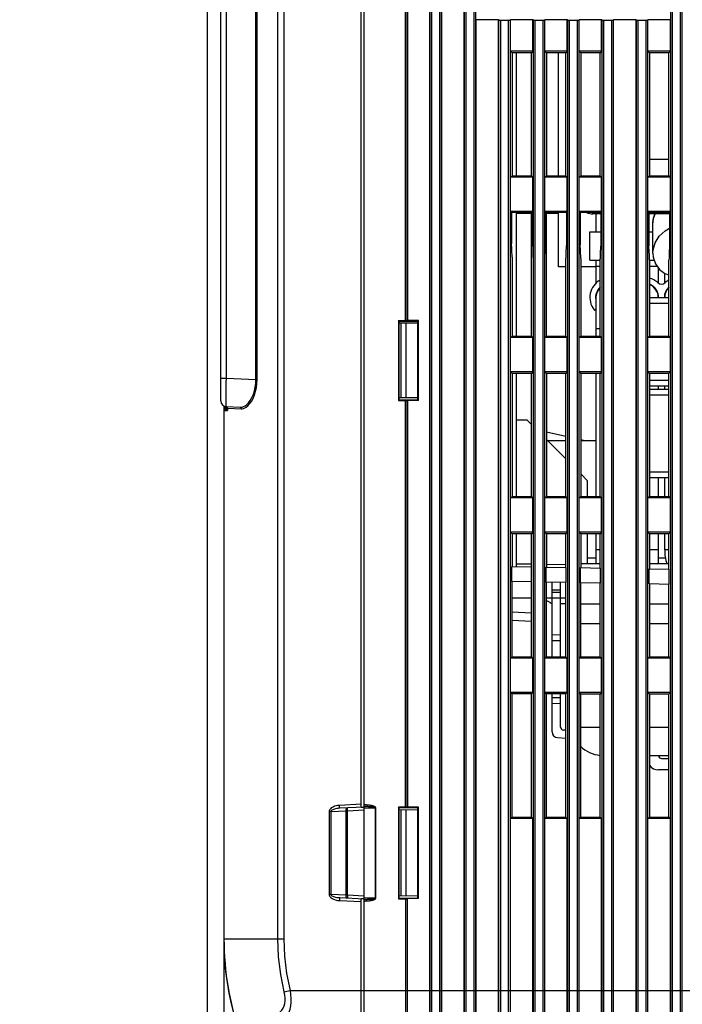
# Model space of a CAD drawing. Extents: x 28 to 410, y 36 to 287.
# Tile 17 of 40: x 127 to 156, y 152 to 195. Entities that reach past the tile are written whole.
import ezdxf

# ---------------------------------------------------------------- set-up
doc = ezdxf.new("R2010")
doc.units = 0
doc.header["$LTSCALE"] = 23.1
doc.layers.get('0').update_dxf_attribs({"linetype": 'CONTINUOUS'})
doc.layers.add('ALL_DIM', color=7, linetype='CONTINUOUS')
doc.dimstyles.get("Standard").update_dxf_attribs({"dimtxt": 2.5, "dimasz": 2.5, "dimexe": 1.25, "dimexo": 0.625, "dimtad": 1, "dimcen": 2.5, "dimazin": 3, "dimtfac": 1, "dimtmove": 0, "dimatfit": 3})

# ---------------------------------------------------------------- blocks, each defined once
blk = doc.blocks.new('_OPEN')
at = {"color": 0, "linetype": 'BYBLOCK'}
for p, q in [((0, 0), (-1, 0.25)), ((-1, -0.25), (0, 0)), ((-1, 0), (0, 0))]:
    blk.add_line(p, q, dxfattribs=at)
blk = doc.blocks.new('*D17')
at = {"layer": 'ALL_DIM', "color": 2, "linetype": 'CONTINUOUS'}
for p, q in [((135.451, 201.892), (135.451, 129.964)), ((136.175, 176.46), (136.175, 129.964)), ((135.451, 130.964), (127.27, 130.964)), ((127.27, 130.964), (135.813, 130.964)), ((141.175, 130.964), (135.813, 130.964)), ((136.175, 130.964), (141.175, 130.964))]:
    blk.add_line(p, q, dxfattribs=at)
at = {"layer": 'ALL_DIM', "color": 2, "linetype": 'CONTINUOUS', "xscale": 2, "yscale": 2, "zscale": 2}
for p, rotation in [((135.451, 130.964), 360), ((136.175, 130.964), 180)]:
    blk.add_blockref('_OPEN', p, dxfattribs=dict(at, rotation=rotation))
blk = doc.blocks.new('*D18')
at = {"layer": 'ALL_DIM', "color": 2, "linetype": 'CONTINUOUS'}
for p, q in [((136.175, 176.46), (136.175, 129.964)), ((185.425, 146.932), (185.425, 129.964)), ((136.175, 130.964), (160.8, 130.964)), ((185.425, 130.964), (160.8, 130.964))]:
    blk.add_line(p, q, dxfattribs=at)
at = {"layer": 'ALL_DIM', "color": 2, "linetype": 'CONTINUOUS', "xscale": 2, "yscale": 2, "zscale": 2, "rotation": 180}
blk.add_blockref('_OPEN', (136.175, 130.964), dxfattribs=at)
at = {"layer": 'ALL_DIM', "color": 2, "linetype": 'CONTINUOUS', "xscale": 2, "yscale": 2, "zscale": 2}
blk.add_blockref('_OPEN', (185.425, 130.964), dxfattribs=at)

msp = doc.modelspace()

# ---------------------------------------------------------------- linework, layer by layer
at = {"color": 7, "linetype": 'CONTINUOUS'}
for p, q in [((142.3, 146.885), (142.3, 234.385)), ((145.164, 150.839), (145.164, 230.432)), ((145.169, 230.485), (145.169, 150.786)), ((145.243, 230.574), (145.243, 150.697)), ((145.606, 150.697), (145.606, 230.574)), ((145.681, 150.786), (145.681, 230.485)), ((145.686, 150.839), (145.686, 230.432)), ((146.664, 150.839), (146.664, 230.432)), ((146.669, 230.485), (146.669, 150.786)), ((146.743, 230.574), (146.743, 150.697)), ((147.106, 150.697), (147.106, 230.574)), ((147.181, 150.786), (147.181, 230.485)), ((155.669, 230.485), (155.669, 150.786)), ((155.743, 230.574), (155.743, 150.697)), ((156.106, 150.697), (156.106, 230.574)), ((156.181, 150.786), (156.181, 230.485)), ((142.175, 160.136), (142.175, 201.885)), ((144.106, 181.385), (144.106, 201.885)), ((144.181, 181.382), (144.181, 201.889)), ((144.186, 201.892), (144.186, 181.379)), ((136.05, 177.873), (136.05, 199.136)), ((136.287, 178.871), (136.287, 199.134)), ((137.577, 178.804), (137.577, 199.123)), ((137.628, 178.804), (137.628, 199.123)), ((138.533, 154.385), (138.533, 199.115)), ((138.808, 154.385), (138.808, 199.112)), ((147.186, 194.51), (147.196, 194.521)), ((147.186, 150.839), (147.186, 194.51)), ((148.164, 194.51), (147.186, 194.51)), ((148.164, 150.839), (148.164, 194.51)), ((148.169, 194.505), (148.164, 194.51)), ((148.169, 194.505), (148.169, 150.786)), ((148.243, 194.499), (148.243, 150.697)), ((148.243, 194.499), (148.606, 194.499)), ((148.606, 150.697), (148.606, 194.499)), ((148.686, 194.51), (148.681, 194.505)), ((148.681, 150.786), (148.681, 194.505)), ((148.686, 193.135), (148.686, 194.51)), ((149.664, 194.51), (148.686, 194.51)), ((149.664, 193.135), (149.664, 194.51)), ((149.669, 194.505), (149.664, 194.51)), ((149.669, 194.505), (149.669, 150.786)), ((149.743, 194.499), (149.743, 150.697)), ((149.743, 194.499), (150.106, 194.499)), ((150.106, 150.697), (150.106, 194.499)), ((150.186, 194.51), (150.181, 194.505)), ((150.181, 150.786), (150.181, 194.505)), ((150.186, 193.135), (150.186, 194.51)), ((151.164, 194.51), (150.186, 194.51)), ((151.164, 193.135), (151.164, 194.51)), ((151.169, 194.505), (151.164, 194.51)), ((151.169, 194.505), (151.169, 150.786)), ((151.243, 194.499), (151.243, 150.697)), ((151.243, 194.499), (151.606, 194.499)), ((151.606, 150.697), (151.606, 194.499)), ((151.686, 194.51), (151.681, 194.505)), ((151.681, 150.786), (151.681, 194.505)), ((151.686, 193.135), (151.686, 194.51)), ((152.664, 194.51), (151.686, 194.51)), ((152.664, 193.135), (152.664, 194.51)), ((152.669, 194.505), (152.664, 194.51)), ((152.669, 194.505), (152.669, 150.786)), ((152.743, 194.499), (152.743, 150.697)), ((152.743, 194.499), (153.106, 194.499)), ((153.106, 150.697), (153.106, 194.499)), ((153.186, 194.51), (153.181, 194.505)), ((153.181, 150.786), (153.181, 194.505)), ((153.186, 150.839), (153.186, 194.51)), ((154.164, 194.51), (153.186, 194.51)), ((154.164, 150.839), (154.164, 194.51)), ((154.169, 194.505), (154.164, 194.51)), ((154.169, 194.505), (154.169, 150.786)), ((154.243, 194.499), (154.243, 150.697)), ((154.243, 194.499), (154.606, 194.499)), ((154.606, 150.697), (154.606, 194.499)), ((154.686, 194.51), (154.681, 194.505)), ((154.681, 150.786), (154.681, 194.505)), ((154.686, 193.135), (154.686, 194.51)), ((155.664, 194.51), (154.686, 194.51)), ((155.664, 194.51), (155.653, 194.521)), ((155.664, 193.135), (155.664, 194.51)), ((148.686, 193.135), (148.755, 193.066)), ((149.664, 193.135), (148.686, 193.135)), ((149.596, 193.067), (148.755, 193.066)), ((148.755, 193.066), (148.755, 187.704)), ((148.95, 187.704), (148.95, 193.067)), ((149.664, 193.135), (149.596, 193.067)), ((149.596, 187.703), (149.596, 193.067)), ((150.186, 193.135), (150.253, 193.068)), ((151.164, 193.135), (150.186, 193.135)), ((151.097, 193.069), (150.253, 193.068)), ((150.253, 193.068), (150.253, 187.703)), ((150.775, 187.702), (150.775, 193.068)), ((151.164, 193.135), (151.097, 193.069)), ((151.097, 187.702), (151.097, 193.069)), ((151.686, 193.135), (151.751, 193.07)), ((152.664, 193.135), (151.686, 193.135)), ((151.751, 193.07), (151.751, 187.701)), ((152.599, 193.07), (151.751, 193.07)), ((152.664, 193.135), (152.599, 193.07)), ((152.599, 187.7), (152.599, 193.07)), ((154.686, 193.135), (154.748, 193.073)), ((155.664, 193.135), (154.686, 193.135)), ((155.602, 193.074), (154.748, 193.073)), ((154.748, 193.073), (154.748, 187.698)), ((155.664, 193.135), (155.602, 193.074)), ((155.602, 187.697), (155.602, 193.074)), ((155.602, 188.417), (154.748, 188.417)), ((148.686, 187.635), (148.755, 187.704)), ((148.686, 186.135), (148.686, 187.635)), ((149.664, 187.635), (148.686, 187.635)), ((148.755, 187.704), (149.596, 187.703)), ((149.664, 187.635), (149.596, 187.703)), ((149.664, 186.135), (149.664, 187.635)), ((150.186, 187.635), (150.253, 187.703)), ((150.186, 186.135), (150.186, 187.635)), ((151.164, 187.635), (150.186, 187.635)), ((150.253, 187.703), (151.097, 187.702)), ((151.164, 187.635), (151.097, 187.702)), ((151.164, 186.135), (151.164, 187.635)), ((151.686, 187.635), (151.751, 187.701)), ((151.686, 186.135), (151.686, 187.635)), ((152.664, 187.635), (151.686, 187.635)), ((151.751, 187.701), (152.599, 187.7)), ((152.664, 187.635), (152.599, 187.7)), ((152.664, 186.135), (152.664, 187.635)), ((154.686, 187.635), (154.748, 187.698)), ((154.686, 186.135), (154.686, 187.635)), ((155.664, 187.635), (154.686, 187.635)), ((154.748, 187.698), (155.602, 187.697)), ((155.664, 187.635), (155.602, 187.697)), ((155.664, 186.135), (155.664, 187.635)), ((148.686, 186.135), (148.728, 186.093)), ((149.664, 186.135), (148.686, 186.135)), ((149.664, 186.135), (149.622, 186.094)), ((150.186, 186.135), (150.227, 186.094)), ((151.164, 186.135), (150.186, 186.135)), ((151.164, 186.135), (151.123, 186.095)), ((151.686, 186.135), (151.725, 186.096)), ((152.664, 186.135), (151.686, 186.135)), ((152.664, 186.135), (152.625, 186.097)), ((154.686, 186.135), (154.722, 186.099)), ((155.664, 186.135), (154.686, 186.135)), ((155.664, 186.135), (155.628, 186.1)), ((149.622, 186.094), (148.728, 186.093)), ((148.728, 186.093), (148.728, 184.742)), ((148.95, 180.704), (148.95, 186.093)), ((148.95, 186.067), (149.596, 186.067)), ((149.596, 180.703), (149.596, 186.067)), ((149.622, 186.094), (149.622, 184.727)), ((151.123, 186.095), (150.227, 186.094)), ((150.227, 186.094), (150.227, 184.716)), ((150.253, 180.703), (150.253, 186.068)), ((150.253, 186.068), (150.775, 186.068)), ((150.775, 183.723), (150.775, 186.095)), ((151.123, 186.095), (151.123, 184.701)), ((152.625, 186.097), (151.725, 186.096)), ((151.725, 186.096), (151.725, 184.69)), ((152.274, 186.042), (152.282, 186.052)), ((152.282, 186.052), (152.312, 186.096)), ((152.625, 186.042), (152.282, 186.042)), ((152.413, 186.042), (152.413, 185.26)), ((152.625, 186.097), (152.625, 184.674)), ((155.628, 186.1), (154.722, 186.099)), ((154.722, 186.099), (154.722, 184.638)), ((155.628, 186.042), (154.722, 186.042)), ((154.9, 185.644), (154.911, 185.79)), ((154.911, 185.79), (154.994, 186.042)), ((155.628, 186.1), (155.628, 184.622)), ((154.9, 184.325), (154.9, 185.644)), ((152.15, 184.01), (152.15, 185.26)), ((152.15, 185.26), (152.625, 185.26)), ((154.722, 185.26), (154.9, 185.26)), ((148.755, 184.142), (148.755, 180.704)), ((151.097, 180.702), (151.097, 184.101)), ((151.751, 184.09), (151.751, 180.701)), ((152.15, 184.01), (152.599, 184.01)), ((152.413, 184.01), (152.413, 183.005)), ((152.599, 180.7), (152.599, 184.075)), ((154.748, 184.037), (154.748, 180.698)), ((154.748, 184.01), (154.959, 184.01)), ((154.9, 184.324), (154.9, 184.324)), ((155.602, 180.697), (155.602, 184.022)), ((151.097, 183.723), (150.775, 183.723)), ((152.413, 183.723), (151.751, 183.723)), ((152.599, 183.747), (152.413, 183.747)), ((155.088, 183.747), (154.748, 183.747)), ((155.136, 183.68), (155.136, 183.023)), ((155.413, 183.443), (155.413, 183.023)), ((152.413, 182.445), (152.413, 180.7)), ((154.748, 182.385), (155.602, 182.385)), ((155.136, 182.507), (155.136, 182.385)), ((155.413, 182.507), (155.413, 182.385)), ((152.413, 181.872), (152.384, 181.848)), ((154.748, 182.135), (155.602, 182.135)), ((143.8, 181.385), (143.8, 177.885)), ((143.809, 181.358), (143.8, 181.385)), ((143.8, 181.385), (144.106, 181.385)), ((143.809, 181.358), (143.809, 177.913)), ((143.809, 181.358), (144.647, 181.357)), ((144.647, 181.261), (143.809, 181.268)), ((143.812, 178.003), (143.812, 181.268)), ((143.913, 178.004), (143.913, 181.267)), ((144.137, 178.006), (144.137, 181.265)), ((144.186, 181.379), (144.181, 181.382)), ((144.668, 181.379), (144.186, 181.379)), ((144.668, 181.379), (144.647, 181.357)), ((144.647, 177.913), (144.647, 181.357)), ((144.668, 177.892), (144.668, 181.379)), ((152.599, 181.024), (152.413, 181.024)), ((148.686, 180.635), (148.755, 180.704)), ((148.686, 179.135), (148.686, 180.635)), ((149.664, 180.635), (148.686, 180.635)), ((148.755, 180.704), (149.596, 180.703)), ((149.664, 180.635), (149.596, 180.703)), ((149.664, 179.135), (149.664, 180.635)), ((150.186, 180.635), (150.253, 180.703)), ((150.186, 179.135), (150.186, 180.635)), ((151.164, 180.635), (150.186, 180.635)), ((150.253, 180.703), (151.097, 180.702)), ((151.164, 180.635), (151.097, 180.702)), ((151.164, 179.135), (151.164, 180.635)), ((151.686, 180.635), (151.751, 180.701)), ((151.686, 179.135), (151.686, 180.635)), ((152.664, 180.635), (151.686, 180.635)), ((151.751, 180.701), (152.599, 180.7)), ((152.664, 180.635), (152.599, 180.7)), ((152.664, 179.135), (152.664, 180.635)), ((154.686, 180.635), (154.748, 180.698)), ((155.664, 180.635), (154.686, 180.635)), ((154.686, 179.135), (154.686, 180.635)), ((154.748, 180.698), (155.602, 180.697)), ((155.664, 180.635), (155.602, 180.697)), ((155.664, 179.135), (155.664, 180.635)), ((136.05, 178.871), (136.287, 178.871)), ((136.287, 178.871), (137.577, 178.804)), ((148.686, 179.135), (148.755, 179.066)), ((149.664, 179.135), (148.686, 179.135)), ((149.596, 179.067), (148.755, 179.066)), ((148.755, 179.066), (148.755, 173.704)), ((148.95, 173.704), (148.95, 179.067)), ((149.664, 179.135), (149.596, 179.067)), ((149.596, 173.703), (149.596, 179.067)), ((150.186, 179.135), (150.253, 179.068)), ((151.164, 179.135), (150.186, 179.135)), ((151.097, 179.069), (150.253, 179.068)), ((150.253, 179.068), (150.253, 173.703)), ((151.164, 179.135), (151.097, 179.069)), ((151.097, 173.702), (151.097, 179.069)), ((151.686, 179.135), (151.751, 179.07)), ((152.664, 179.135), (151.686, 179.135)), ((152.599, 179.07), (151.751, 179.07)), ((151.751, 179.07), (151.751, 173.701)), ((152.413, 179.07), (152.413, 173.7)), ((152.664, 179.135), (152.599, 179.07)), ((152.599, 173.7), (152.599, 179.07)), ((155.664, 179.135), (154.686, 179.135)), ((154.686, 179.135), (154.748, 179.073)), ((155.602, 179.074), (154.748, 179.073)), ((154.748, 179.073), (154.748, 173.698)), ((155.664, 179.135), (155.602, 179.074)), ((155.602, 173.697), (155.602, 179.074)), ((137.628, 178.804), (137.577, 178.804)), ((155.602, 178.76), (154.748, 178.76)), ((155.602, 178.51), (154.748, 178.51)), ((155.136, 178.51), (155.136, 178.385)), ((155.413, 178.51), (155.413, 178.385)), ((144.647, 178.01), (143.809, 178.003)), ((154.748, 178.385), (155.602, 178.385)), ((154.748, 178.135), (155.602, 178.135)), ((136.175, 177.657), (136.175, 154.385)), ((136.225, 177.636), (136.225, 177.51)), ((136.25, 177.628), (136.25, 177.51)), ((136.287, 177.623), (136.885, 177.592)), ((136.3, 177.566), (136.3, 177.541)), ((136.319, 177.563), (136.343, 177.561)), ((136.343, 177.561), (136.343, 177.46)), ((136.343, 177.561), (136.939, 177.529)), ((143.809, 177.913), (143.8, 177.885)), ((143.8, 177.885), (144.106, 177.885)), ((143.809, 177.913), (144.647, 177.913)), ((144.106, 160.135), (144.106, 177.885)), ((144.186, 177.892), (144.181, 177.889)), ((144.181, 160.132), (144.181, 177.889)), ((144.186, 177.892), (144.186, 160.129)), ((144.668, 177.892), (144.186, 177.892)), ((144.668, 177.892), (144.647, 177.913)), ((136.175, 177.46), (136.343, 177.46)), ((136.183, 177.46), (136.183, 154.385)), ((136.216, 177.508), (136.203, 177.501)), ((136.232, 177.51), (136.216, 177.508)), ((136.25, 177.51), (136.225, 177.51)), ((136.25, 177.51), (136.264, 177.508)), ((136.264, 177.508), (136.279, 177.501)), ((136.303, 177.521), (136.308, 177.51)), ((149.408, 177.027), (148.95, 177.035)), ((149.596, 176.839), (149.408, 177.027)), ((151.097, 176.319), (150.253, 176.507)), ((151.097, 175.338), (150.253, 176.182)), ((151.097, 176.135), (150.3, 176.135)), ((151.925, 176.135), (151.751, 176.174)), ((152.413, 176.135), (151.751, 176.135)), ((152.05, 174.385), (151.751, 174.684)), ((155.602, 174.76), (154.748, 174.76)), ((152.05, 173.701), (152.05, 174.385)), ((155.602, 174.51), (154.748, 174.51)), ((155.136, 174.51), (155.136, 173.698)), ((155.413, 174.51), (155.413, 173.697)), ((148.686, 173.635), (148.755, 173.704)), ((148.755, 173.704), (149.596, 173.703)), ((149.664, 173.635), (149.596, 173.703)), ((150.186, 173.635), (150.253, 173.703)), ((150.253, 173.703), (151.097, 173.702)), ((151.164, 173.635), (151.097, 173.702)), ((151.686, 173.635), (151.751, 173.701)), ((151.751, 173.701), (152.599, 173.7)), ((152.664, 173.635), (152.599, 173.7)), ((154.686, 173.635), (154.748, 173.698)), ((154.748, 173.698), (155.602, 173.697)), ((155.664, 173.635), (155.602, 173.697)), ((149.664, 173.635), (148.686, 173.635)), ((148.686, 172.135), (148.686, 173.635)), ((149.664, 172.135), (149.664, 173.635)), ((151.164, 173.635), (150.186, 173.635)), ((150.186, 172.135), (150.186, 173.635)), ((151.164, 172.135), (151.164, 173.635)), ((152.664, 173.635), (151.686, 173.635)), ((151.686, 172.135), (151.686, 173.635)), ((152.664, 172.135), (152.664, 173.635)), ((155.664, 173.635), (154.686, 173.635)), ((154.686, 172.135), (154.686, 173.635)), ((155.664, 172.135), (155.664, 173.635)), ((148.686, 172.135), (148.755, 172.066)), ((149.664, 172.135), (148.686, 172.135)), ((149.596, 172.067), (148.755, 172.066)), ((148.755, 172.066), (148.755, 170.644)), ((148.95, 170.641), (148.95, 172.067)), ((149.664, 172.135), (149.596, 172.067)), ((149.596, 170.63), (149.596, 172.067)), ((151.164, 172.135), (150.186, 172.135)), ((150.186, 172.135), (150.253, 172.068)), ((151.097, 172.069), (150.253, 172.068)), ((150.253, 172.068), (150.253, 170.618)), ((151.164, 172.135), (151.097, 172.069)), ((151.097, 170.603), (151.097, 172.069)), ((152.664, 172.135), (151.686, 172.135)), ((151.686, 172.135), (151.751, 172.07)), ((152.599, 172.07), (151.751, 172.07)), ((151.751, 172.07), (151.751, 170.592)), ((152.05, 170.76), (152.05, 172.07)), ((152.413, 172.07), (152.413, 170.76)), ((152.664, 172.135), (152.599, 172.07)), ((152.599, 170.577), (152.599, 172.07)), ((155.664, 172.135), (154.686, 172.135)), ((154.686, 172.135), (154.748, 172.073)), ((155.602, 172.074), (154.748, 172.073)), ((154.748, 172.073), (154.748, 170.54)), ((155.136, 172.073), (155.136, 170.76)), ((155.413, 172.073), (155.413, 171.372)), ((155.664, 172.135), (155.602, 172.074)), ((155.602, 170.525), (155.602, 172.074)), ((152.599, 171.372), (152.413, 171.372)), ((155.136, 171.372), (154.748, 171.372)), ((155.602, 171.372), (155.413, 171.372)), ((148.95, 170.766), (149.596, 170.755)), ((150.253, 170.743), (151.097, 170.728)), ((152.599, 170.76), (151.751, 170.76)), ((152.413, 171.01), (152.05, 171.01)), ((155.602, 170.76), (154.748, 170.76)), ((155.448, 171.01), (155.136, 171.01)), ((148.74, 170.644), (149.609, 170.629)), ((148.74, 169.983), (148.74, 170.644)), ((149.609, 169.968), (149.609, 170.629)), ((150.24, 170.618), (151.109, 170.603)), ((150.24, 169.957), (150.24, 170.618)), ((151.109, 169.942), (151.109, 170.603)), ((151.74, 170.592), (152.609, 170.577)), ((151.74, 169.931), (151.74, 170.592)), ((152.609, 169.916), (152.609, 170.577)), ((154.74, 170.54), (155.609, 170.525)), ((154.74, 169.879), (154.74, 170.54)), ((155.609, 169.864), (155.609, 170.525)), ((149.609, 169.968), (148.74, 169.983)), ((148.742, 169.983), (148.742, 166.692)), ((149.606, 166.693), (149.606, 169.968)), ((151.109, 169.942), (150.24, 169.957)), ((150.243, 169.957), (150.243, 166.693)), ((150.5, 166.694), (150.5, 169.953)), ((150.875, 166.694), (150.875, 169.946)), ((151.105, 166.694), (151.105, 169.942)), ((152.609, 169.916), (151.74, 169.931)), ((151.745, 169.931), (151.745, 166.695)), ((152.603, 166.696), (152.603, 169.916)), ((155.609, 169.864), (154.74, 169.879)), ((154.748, 169.879), (154.748, 166.698)), ((155.6, 166.699), (155.6, 169.864)), ((150.5, 169.624), (150.875, 169.618)), ((150.875, 169.504), (150.5, 169.51)), ((149.606, 169.26), (148.742, 169.26)), ((150.5, 169.26), (150.243, 169.26)), ((150.414, 169.069), (150.243, 169.16)), ((150.875, 169.254), (150.5, 169.26)), ((151.105, 169.26), (150.875, 169.26)), ((151.105, 169.01), (150.875, 169.01)), ((151.745, 169.01), (152.603, 169.01)), ((154.748, 169.01), (155.6, 169.01)), ((148.742, 168.667), (149.606, 168.621)), ((149.606, 168.246), (148.742, 168.292)), ((152.603, 168.135), (151.745, 168.135)), ((155.6, 168.135), (154.748, 168.135)), ((150.5, 167.66), (150.875, 167.667)), ((150.5, 167.41), (150.875, 167.417)), ((148.686, 166.635), (148.742, 166.692)), ((149.664, 166.635), (148.686, 166.635)), ((148.686, 165.135), (148.686, 166.635)), ((148.742, 166.692), (149.606, 166.693)), ((149.664, 166.635), (149.606, 166.693)), ((149.664, 165.135), (149.664, 166.635)), ((150.186, 166.635), (150.243, 166.693)), ((151.164, 166.635), (150.186, 166.635)), ((150.186, 165.135), (150.186, 166.635)), ((150.243, 166.693), (151.105, 166.694)), ((151.164, 166.635), (151.105, 166.694)), ((151.164, 165.135), (151.164, 166.635)), ((151.686, 166.635), (151.745, 166.695)), ((152.664, 166.635), (151.686, 166.635)), ((151.686, 165.135), (151.686, 166.635)), ((151.745, 166.695), (152.603, 166.696)), ((152.664, 166.635), (152.603, 166.696)), ((152.664, 165.135), (152.664, 166.635)), ((154.686, 166.635), (154.748, 166.698)), ((155.664, 166.635), (154.686, 166.635)), ((154.686, 165.135), (154.686, 166.635)), ((154.748, 166.698), (155.6, 166.699)), ((155.664, 166.635), (155.6, 166.699)), ((155.664, 165.135), (155.664, 166.635)), ((149.664, 165.135), (148.686, 165.135)), ((148.686, 165.135), (148.742, 165.079)), ((149.606, 165.078), (148.742, 165.079)), ((148.742, 165.079), (148.742, 159.692)), ((149.664, 165.135), (149.606, 165.078)), ((149.606, 159.693), (149.606, 165.078)), ((151.164, 165.135), (150.186, 165.135)), ((150.186, 165.135), (150.243, 165.077)), ((151.105, 165.077), (150.243, 165.077)), ((150.243, 165.077), (150.243, 159.693)), ((150.5, 163.423), (150.5, 165.077)), ((150.875, 163.629), (150.875, 165.077)), ((151.164, 165.135), (151.105, 165.077)), ((151.105, 159.694), (151.105, 165.077)), ((152.664, 165.135), (151.686, 165.135)), ((151.686, 165.135), (151.745, 165.076)), ((152.603, 165.075), (151.745, 165.076)), ((151.745, 165.076), (151.745, 159.695)), ((152.664, 165.135), (152.603, 165.075)), ((152.603, 159.696), (152.603, 165.075)), ((155.664, 165.135), (154.686, 165.135)), ((154.686, 165.135), (154.748, 165.073)), ((155.6, 165.072), (154.748, 165.073)), ((154.748, 165.073), (154.748, 159.698)), ((155.664, 165.135), (155.6, 165.072)), ((155.6, 159.699), (155.6, 165.072)), ((150.875, 164.904), (150.5, 164.91)), ((150.875, 164.654), (150.5, 164.66)), ((151.105, 163.498), (150.993, 163.504)), ((151.745, 163.635), (152.603, 163.635)), ((154.748, 163.635), (155.6, 163.635)), ((150.737, 163.173), (151.105, 163.154)), ((154.748, 162.385), (155.6, 162.385)), ((155.275, 162.26), (155.6, 162.26)), ((155.6, 161.76), (155.15, 161.76)), ((140.842, 159.944), (140.773, 159.944)), ((140.773, 159.944), (140.773, 156.327)), ((140.842, 159.944), (141.512, 159.979)), ((140.842, 159.944), (140.842, 156.327)), ((142.175, 160.261), (141.219, 160.211)), ((142.3, 160.142), (141.232, 160.086)), ((141.574, 159.979), (141.512, 159.979)), ((141.512, 156.292), (141.512, 159.979)), ((141.574, 159.979), (141.568, 160.104)), ((141.574, 159.979), (142.3, 160.017)), ((141.574, 156.292), (141.574, 159.979)), ((142.791, 160.099), (142.3, 160.088)), ((142.791, 160.099), (142.809, 160.099)), ((142.791, 156.172), (142.791, 160.099)), ((142.809, 156.172), (142.809, 160.099)), ((144.106, 160.135), (143.8, 160.135)), ((143.809, 160.108), (143.8, 160.135)), ((143.8, 160.135), (143.8, 156.135)), ((144.647, 160.107), (143.809, 160.108)), ((143.809, 160.108), (143.809, 156.163)), ((144.647, 160.011), (143.809, 160.018)), ((143.812, 156.253), (143.812, 160.018)), ((143.913, 156.254), (143.913, 160.017)), ((144.137, 156.256), (144.137, 160.015)), ((144.186, 160.129), (144.181, 160.132)), ((144.668, 160.129), (144.186, 160.129)), ((144.647, 160.107), (144.668, 160.129)), ((144.647, 156.163), (144.647, 160.107)), ((144.668, 156.142), (144.668, 160.129)), ((148.686, 159.635), (148.742, 159.692)), ((149.664, 159.635), (148.686, 159.635)), ((148.686, 150.839), (148.686, 159.635)), ((148.742, 159.692), (149.606, 159.693)), ((149.664, 159.635), (149.606, 159.693)), ((149.664, 150.839), (149.664, 159.635)), ((150.186, 159.635), (150.243, 159.693)), ((151.164, 159.635), (150.186, 159.635)), ((150.186, 150.839), (150.186, 159.635)), ((150.243, 159.693), (151.105, 159.694)), ((151.164, 159.635), (151.105, 159.694)), ((151.164, 150.839), (151.164, 159.635)), ((151.686, 159.635), (151.745, 159.695)), ((152.664, 159.635), (151.686, 159.635)), ((151.686, 150.839), (151.686, 159.635)), ((151.745, 159.695), (152.603, 159.696)), ((152.664, 159.635), (152.603, 159.696)), ((152.664, 150.839), (152.664, 159.635)), ((154.686, 159.635), (154.748, 159.698)), ((155.664, 159.635), (154.686, 159.635)), ((154.686, 150.839), (154.686, 159.635)), ((154.748, 159.698), (155.6, 159.699)), ((155.664, 159.635), (155.6, 159.699)), ((155.664, 150.839), (155.664, 159.635)), ((140.842, 156.327), (140.773, 156.327)), ((141.512, 156.292), (140.842, 156.327)), ((141.219, 156.06), (142.175, 156.01)), ((141.232, 156.185), (142.3, 156.129)), ((141.574, 156.292), (141.512, 156.292)), ((141.574, 156.292), (141.568, 156.167)), ((142.3, 156.254), (141.574, 156.292)), ((142.175, 146.892), (142.175, 156.135)), ((142.3, 156.183), (142.791, 156.172)), ((142.791, 156.172), (142.809, 156.172)), ((143.809, 156.163), (143.8, 156.135)), ((143.8, 156.135), (144.106, 156.135)), ((144.647, 156.26), (143.809, 156.253)), ((143.809, 156.163), (144.647, 156.163)), ((144.106, 156.135), (144.106, 150.697)), ((144.186, 156.142), (144.181, 156.139)), ((144.181, 156.139), (144.181, 150.786)), ((144.668, 156.142), (144.186, 156.142)), ((144.186, 150.839), (144.186, 156.142)), ((144.668, 156.142), (144.647, 156.163)), ((136.183, 154.385), (136.175, 154.385)), ((136.183, 154.385), (138.533, 154.385)), ((138.533, 154.385), (138.808, 154.385)), ((139.08, 152.135), (165.459, 152.135))]:
    msp.add_line(p, q, dxfattribs=at)
for points in [[(148.169, 194.505), (148.174, 194.504), (148.185, 194.502), (148.201, 194.501), (148.221, 194.5), (148.243, 194.499)], [(148.606, 194.499), (148.628, 194.5), (148.648, 194.501), (148.664, 194.502), (148.675, 194.504), (148.681, 194.505)], [(149.669, 194.505), (149.674, 194.504), (149.685, 194.502), (149.701, 194.501), (149.721, 194.5), (149.743, 194.499)], [(150.106, 194.499), (150.128, 194.5), (150.148, 194.501), (150.164, 194.502), (150.175, 194.504), (150.181, 194.505)], [(151.169, 194.505), (151.174, 194.504), (151.185, 194.502), (151.201, 194.501), (151.221, 194.5), (151.243, 194.499)], [(151.606, 194.499), (151.628, 194.5), (151.648, 194.501), (151.664, 194.502), (151.675, 194.504), (151.681, 194.505)], [(152.669, 194.505), (152.674, 194.504), (152.685, 194.502), (152.701, 194.501), (152.721, 194.5), (152.743, 194.499)], [(153.106, 194.499), (153.128, 194.5), (153.148, 194.501), (153.164, 194.502), (153.175, 194.504), (153.181, 194.505)], [(154.169, 194.505), (154.174, 194.504), (154.185, 194.502), (154.201, 194.501), (154.221, 194.5), (154.243, 194.499)], [(154.606, 194.499), (154.628, 194.5), (154.648, 194.501), (154.664, 194.502), (154.675, 194.504), (154.681, 194.505)], [(154.984, 186.042), (154.919, 185.847), (154.9, 185.644)], [(154.9, 184.324), (154.911, 184.473), (155.001, 184.774), (155.177, 185.058), (155.431, 185.303), (155.628, 185.418)], [(148.755, 184.142), (148.754, 184.257), (148.751, 184.37), (148.748, 184.477), (148.742, 184.577), (148.736, 184.666), (148.728, 184.742)], [(149.622, 184.727), (149.614, 184.65), (149.608, 184.562), (149.602, 184.462), (149.599, 184.355), (149.596, 184.243), (149.596, 184.127)], [(150.253, 184.116), (150.252, 184.231), (150.25, 184.344), (150.246, 184.451), (150.241, 184.55), (150.234, 184.64), (150.227, 184.716)], [(151.123, 184.701), (151.116, 184.624), (151.109, 184.535), (151.104, 184.436), (151.1, 184.329), (151.098, 184.216), (151.097, 184.101)], [(151.751, 184.09), (151.751, 184.205), (151.748, 184.318), (151.744, 184.425), (151.739, 184.524), (151.733, 184.613), (151.725, 184.69)], [(152.625, 184.674), (152.617, 184.598), (152.611, 184.509), (152.606, 184.41), (152.602, 184.303), (152.6, 184.19), (152.599, 184.075)], [(154.748, 184.037), (154.747, 184.153), (154.745, 184.265), (154.741, 184.373), (154.736, 184.472), (154.73, 184.561), (154.722, 184.638)], [(155.628, 184.622), (155.621, 184.546), (155.614, 184.457), (155.609, 184.357), (155.605, 184.25), (155.603, 184.138), (155.602, 184.022)], [(154.9, 184.324), (154.914, 184.149), (155.008, 183.857), (155.183, 183.614), (155.423, 183.437), (155.602, 183.376)], [(144.181, 181.382), (144.175, 181.383), (144.164, 181.384), (144.148, 181.385), (144.128, 181.385), (144.106, 181.385)], [(136.287, 177.623), (136.285, 177.638), (136.283, 177.684), (136.282, 177.759), (136.281, 177.861), (136.281, 177.989), (136.281, 178.137), (136.282, 178.304), (136.283, 178.485), (136.285, 178.676), (136.287, 178.871)], [(136.885, 177.592), (136.929, 177.593), (136.981, 177.602), (137.039, 177.623), (137.104, 177.659), (137.175, 177.714), (137.251, 177.791), (137.33, 177.896), (137.404, 178.024), (137.467, 178.167), (137.515, 178.319), (137.55, 178.478), (137.571, 178.64), (137.577, 178.804)], [(136.939, 177.529), (136.983, 177.53), (137.034, 177.541), (137.092, 177.563), (137.156, 177.601), (137.227, 177.658), (137.302, 177.74), (137.38, 177.849), (137.454, 177.984), (137.516, 178.135), (137.565, 178.295), (137.6, 178.461), (137.621, 178.632), (137.628, 178.804)], [(136.279, 177.501), (136.29, 177.511), (136.297, 177.525), (136.3, 177.541)], [(136.343, 177.561), (136.339, 177.584), (136.327, 177.604), (136.309, 177.617), (136.287, 177.623)], [(136.3, 177.566), (136.304, 177.565), (136.319, 177.563)], [(136.3, 177.541), (136.301, 177.531), (136.303, 177.521)], [(136.939, 177.529), (136.935, 177.552), (136.923, 177.572), (136.906, 177.586), (136.885, 177.592)], [(144.106, 177.885), (144.128, 177.886), (144.148, 177.886), (144.164, 177.887), (144.175, 177.888), (144.181, 177.889)], [(136.203, 177.501), (136.192, 177.49), (136.185, 177.476), (136.183, 177.46)], [(136.279, 177.501), (136.285, 177.496), (136.292, 177.491), (136.3, 177.485)], [(136.3, 177.485), (136.307, 177.481), (136.314, 177.476), (136.322, 177.472), (136.329, 177.468), (136.336, 177.464), (136.343, 177.46)], [(136.308, 177.51), (136.312, 177.501), (136.318, 177.492), (136.324, 177.483), (136.33, 177.475), (136.336, 177.468), (136.343, 177.46)], [(141.219, 160.211), (141.141, 160.203), (141.072, 160.19), (141.01, 160.172), (140.956, 160.151), (140.908, 160.126), (140.868, 160.1), (140.834, 160.07), (140.807, 160.04), (140.788, 160.007), (140.776, 159.975), (140.773, 159.944)], [(141.232, 160.086), (141.165, 160.081), (141.105, 160.073), (141.051, 160.062), (141.004, 160.051), (140.962, 160.038), (140.927, 160.024), (140.897, 160.008), (140.873, 159.992), (140.856, 159.976), (140.846, 159.959), (140.842, 159.944)], [(141.232, 160.086), (141.23, 160.092), (141.227, 160.11), (141.224, 160.137), (141.222, 160.172), (141.219, 160.211)], [(141.512, 159.979), (141.511, 159.993), (141.512, 160.009), (141.514, 160.026), (141.518, 160.043), (141.523, 160.06), (141.531, 160.076), (141.541, 160.089), (141.553, 160.099), (141.568, 160.104)], [(142.175, 160.136), (142.236, 160.139), (142.3, 160.142)], [(142.809, 160.099), (142.808, 160.106), (142.806, 160.113), (142.803, 160.12), (142.798, 160.126), (142.793, 160.133), (142.786, 160.139), (142.778, 160.146), (142.768, 160.152), (142.757, 160.158), (142.745, 160.164), (142.732, 160.17), (142.717, 160.176), (142.701, 160.181), (142.684, 160.187), (142.664, 160.192), (142.644, 160.198), (142.621, 160.203), (142.596, 160.208), (142.569, 160.213), (142.539, 160.217), (142.507, 160.221), (142.472, 160.225), (142.434, 160.229), (142.393, 160.232), (142.348, 160.234), (142.3, 160.236)], [(142.791, 160.099), (142.79, 160.102), (142.788, 160.106), (142.785, 160.109), (142.781, 160.113), (142.775, 160.116), (142.769, 160.119), (142.761, 160.122), (142.752, 160.125), (142.741, 160.128), (142.73, 160.131), (142.717, 160.134), (142.703, 160.136), (142.687, 160.139), (142.67, 160.142), (142.652, 160.144), (142.632, 160.147), (142.61, 160.149), (142.586, 160.151), (142.56, 160.153), (142.531, 160.155), (142.5, 160.157), (142.466, 160.159), (142.43, 160.16), (142.39, 160.161), (142.347, 160.162), (142.3, 160.162)], [(144.181, 160.132), (144.175, 160.133), (144.164, 160.134), (144.148, 160.135), (144.128, 160.135), (144.106, 160.135)], [(140.773, 156.327), (140.776, 156.296), (140.788, 156.264), (140.807, 156.231), (140.834, 156.2), (140.867, 156.171), (140.908, 156.144), (140.956, 156.12), (141.01, 156.099), (141.072, 156.081), (141.141, 156.068), (141.219, 156.06)], [(140.842, 156.327), (140.846, 156.311), (140.856, 156.295), (140.873, 156.278), (140.897, 156.262), (140.927, 156.247), (140.962, 156.233), (141.004, 156.22), (141.051, 156.208), (141.105, 156.198), (141.165, 156.19), (141.232, 156.185)], [(141.232, 156.185), (141.23, 156.179), (141.227, 156.161), (141.224, 156.133), (141.222, 156.099), (141.219, 156.06)], [(141.568, 156.167), (141.555, 156.17), (141.544, 156.178), (141.536, 156.187), (141.529, 156.199), (141.524, 156.211), (141.519, 156.223), (141.516, 156.234), (141.514, 156.245), (141.513, 156.256), (141.512, 156.267), (141.511, 156.279), (141.512, 156.292)], [(142.3, 156.129), (142.236, 156.132), (142.175, 156.135)], [(142.3, 156.035), (142.348, 156.037), (142.392, 156.039), (142.431, 156.042), (142.467, 156.045), (142.499, 156.048), (142.529, 156.052), (142.556, 156.056), (142.581, 156.06), (142.603, 156.064), (142.624, 156.069), (142.643, 156.073), (142.661, 156.077), (142.677, 156.082), (142.692, 156.086), (142.705, 156.091), (142.718, 156.095), (142.73, 156.1), (142.741, 156.104), (142.751, 156.109), (142.76, 156.114), (142.768, 156.119), (142.775, 156.124), (142.782, 156.128), (142.788, 156.133), (142.794, 156.139), (142.799, 156.145), (142.804, 156.152), (142.807, 156.161), (142.809, 156.172)], [(142.3, 156.109), (142.348, 156.109), (142.392, 156.11), (142.431, 156.111), (142.466, 156.112), (142.498, 156.114), (142.527, 156.115), (142.553, 156.117), (142.577, 156.119), (142.6, 156.121), (142.62, 156.123), (142.638, 156.125), (142.655, 156.127), (142.671, 156.129), (142.685, 156.131), (142.698, 156.133), (142.71, 156.136), (142.721, 156.138), (142.732, 156.14), (142.741, 156.143), (142.75, 156.145), (142.757, 156.147), (142.764, 156.15), (142.77, 156.152), (142.775, 156.155), (142.781, 156.158), (142.785, 156.162), (142.789, 156.166), (142.791, 156.172)], [(144.106, 156.135), (144.128, 156.136), (144.148, 156.136), (144.164, 156.137), (144.175, 156.138), (144.181, 156.139)], [(138.814, 152.068), (138.658, 152.832), (138.565, 153.606), (138.533, 154.385)], [(139.08, 152.135), (138.929, 152.877), (138.838, 153.629), (138.808, 154.385)], [(138.347, 151.107), (138.451, 151.114), (138.547, 151.145), (138.632, 151.199), (138.705, 151.272), (138.763, 151.36), (138.806, 151.461), (138.835, 151.57), (138.85, 151.686), (138.852, 151.808), (138.84, 151.934), (138.814, 152.068)], [(138.629, 150.828), (138.729, 150.839), (138.822, 150.884), (138.905, 150.958), (138.975, 151.058), (139.031, 151.179), (139.073, 151.315), (139.101, 151.463), (139.115, 151.62), (139.117, 151.784), (139.105, 151.954), (139.08, 152.135)], [(138.814, 152.068), (138.868, 152.082), (138.932, 152.098), (139.004, 152.116), (139.08, 152.135)]]:
    msp.add_lwpolyline(points, dxfattribs=at)
for centre, radius, start, end in [((152.275, 186.792), 0.75, 249.4833, 270), ((153.025, 182.385), 0.875, 119.6424, 217.4337), ((154.525, 182.385), 0.875, 48.1897, 74.9904), ((156.025, 182.385), 0.875, 119.3193, 131.8103), ((153.025, 182.385), 0.625, 133.8155, 188.4943), ((153.025, 182.385), 0.611, 134.2456, 180), ((154.525, 182.385), 0.611, 0, 68.5089), ((154.525, 182.385), 0.625, 359.9892, 68.3726), ((155.275, 183.224), 0.25, 228.1897, 311.8103), ((156.025, 182.385), 0.625, 133.6918, 180.0108), ((156.025, 182.385), 0.611, 133.8653, 180), ((152.36, 181.876), 0.0375, 217.4337, 310), ((136.3, 177.873), 0.25, 180, 267), ((136.237, 177.566), 0.0625, 0.0038, 78.4643), ((136.25, 177.56), 0.05, 270, 342.0002), ((136.225, 177.46), 0.05, 90, 180), ((157.386, 171.372), 1.972, 180, 198.0915), ((150.65, 169.51), 0.5, 241.9275, 252.513), ((150.75, 163.423), 0.25, 180, 267), ((151, 163.629), 0.125, 180, 267), ((152.775, 163.885), 1.5, 226.4731, 263.406), ((155.275, 162.385), 0.125, 180, 270), ((155.15, 162.26), 0.5, 216.5101, 270), ((148.675, 154.385), 12.5, 180, 214.9009), ((148.675, 154.385), 12.492, 180, 199.6054)]:
    msp.add_arc(centre, radius, start, end, dxfattribs=at)

# ---------------------------------------------------------------- dimensions: what is measured, and where the dimension line sits
at = {"layer": 'ALL_DIM', "color": 2, "linetype": 'CONTINUOUS'}
for base, p1, p2, picture, middle in [((136.175, 130.964), (135.451, 201.892), (136.175, 176.46), '*D17', (127.27, 131.664)), ((185.425, 130.964), (136.175, 176.46), (185.425, 146.932), '*D18', (158.027, 131.664))]:
    dim = msp.add_linear_dim(base=base, p1=p1, p2=p2, dimstyle='Standard', dxfattribs=at)
    dim.commit()
    dim.dimension.update_dxf_attribs({"geometry": picture, "text_midpoint": middle, "dimtype": 128})

doc.saveas('drawing.dxf')
